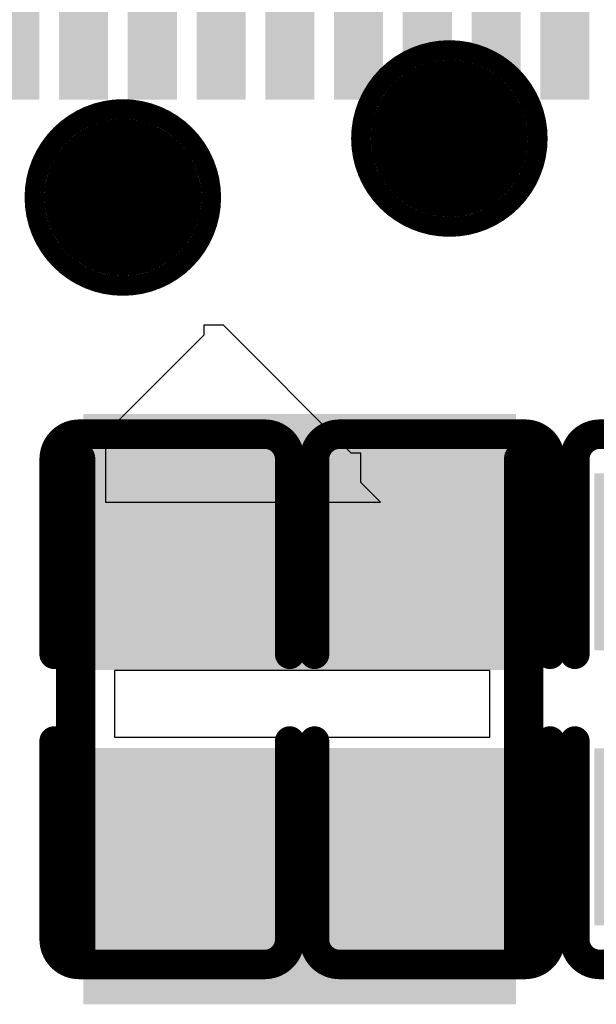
# Model space of a CAD drawing. Header units: millimetres. Extents: x -47 to 199, y -56 to 203.
# Tile 93 of 157: x 60.57 to 63.5, y 166.2 to 171.21. Entities that reach past the tile are written whole.
import ezdxf

# ---------------------------------------------------------------- set-up
doc = ezdxf.new("R2010")
doc.units = ezdxf.units.MM
doc.header["$LTSCALE"] = 1.21
doc.header["$MEASUREMENT"] = 0
doc.layers.get('0').update_dxf_attribs({"linetype": 'CONTINUOUS'})
for name, color, linetype in [('BottomLayer', 5, 'CONTINUOUS'), ('BottomOverlay', 54, 'CONTINUOUS'), ('BottomPaste', 16, 'CONTINUOUS'), ('BottomSolder', 6, 'CONTINUOUS'), ('TopLayer', 1, 'CONTINUOUS'), ('TopOverlay', 2, 'CONTINUOUS'), ('TopPaste', 8, 'CONTINUOUS'), ('TopSolder', 216, 'CONTINUOUS')]:
    doc.layers.add(name, color=color, linetype=linetype)

# ---------------------------------------------------------------- blocks, each defined once
blk = doc.blocks.new('TEST_B_64')
at = {"layer": 'BottomLayer', "const_width": 0.01378}
blk.add_lwpolyline([(-0.00689, 0, 1), (0.00689, 0, 1)], format="xyb", close=True, dxfattribs=at)
at = {"layer": 'BottomOverlay'}
for points, const_width in [([(0.01772, 0, 1), (-0.01772, 0, 1)], 0.00394), ([(-0.0187, 0, 1), (-0.01673, 0, 1)], 0.00197), ([(0.01673, 0, 1), (0.0187, 0, 1)], 0.00197)]:
    blk.add_lwpolyline(points, format="xyb", close=True, dxfattribs=dict(at, const_width=const_width))
at = {"layer": 'BottomPaste', "const_width": 0.01378}
blk.add_lwpolyline([(-0.00689, 0, 1), (0.00689, 0, 1)], format="xyb", close=True, dxfattribs=at)
at = {"layer": 'BottomSolder', "const_width": 0.01575}
blk.add_lwpolyline([(-0.00787, 0, 1), (0.00787, 0, 1)], format="xyb", close=True, dxfattribs=at)
blk = doc.blocks.new('TEST_B_67')
at = {"layer": 'BottomLayer', "const_width": 0.01378}
blk.add_lwpolyline([(-0.00689, 0, 1), (0.00689, 0, 1)], format="xyb", close=True, dxfattribs=at)
at = {"layer": 'BottomOverlay'}
for points, const_width in [([(0.01772, 0, 1), (-0.01772, 0, 1)], 0.00394), ([(-0.0187, 0, 1), (-0.01673, 0, 1)], 0.00197), ([(0.01673, 0, 1), (0.0187, 0, 1)], 0.00197)]:
    blk.add_lwpolyline(points, format="xyb", close=True, dxfattribs=dict(at, const_width=const_width))
at = {"layer": 'BottomPaste', "const_width": 0.01378}
blk.add_lwpolyline([(-0.00689, 0, 1), (0.00689, 0, 1)], format="xyb", close=True, dxfattribs=at)
at = {"layer": 'BottomSolder', "const_width": 0.01575}
blk.add_lwpolyline([(-0.00787, 0, 1), (0.00787, 0, 1)], format="xyb", close=True, dxfattribs=at)
blk = doc.blocks.new('L2520_82')
at = {"layer": 'TopLayer'}
for points in [[(-0.05512, -0.03937), (-0.01181, -0.03937), (-0.05512, 0.03937), (-0.01181, 0.03937)], [(0.01181, -0.03937), (0.05512, -0.03937), (0.01181, 0.03937), (0.05512, 0.03937)]]:
    blk.add_solid(points, dxfattribs=at)
at = {"layer": 'TopOverlay', "const_width": 0.00787}
for points in [[(-0.05, 0.04488), (0.04961, 0.04488)], [(-0.05, -0.04488), (0.04961, -0.04488)]]:
    blk.add_lwpolyline(points, dxfattribs=at)
at = {"layer": 'TopOverlay', "const_width": 0.00394}
for points in [[(-0.05197, 0.04488, 1), (-0.04803, 0.04488, 1)], [(0.04764, 0.04488, 1), (0.05157, 0.04488, 1)], [(-0.05197, -0.04488, 1), (-0.04803, -0.04488, 1)], [(0.04764, -0.04488, 1), (0.05157, -0.04488, 1)]]:
    blk.add_lwpolyline(points, format="xyb", close=True, dxfattribs=at)
at = {"layer": 'TopPaste'}
for points in [[(-0.05512, -0.03937), (-0.01181, -0.03937), (-0.05512, 0.03937), (-0.01181, 0.03937)], [(0.01181, -0.03937), (0.05512, -0.03937), (0.01181, 0.03937), (0.05512, 0.03937)]]:
    blk.add_solid(points, dxfattribs=at)
at = {"layer": 'TopSolder'}
for points in [[(-0.05912, -0.04337), (-0.00781, -0.04337), (-0.05912, 0.04337), (-0.00781, 0.04337)], [(0.00781, -0.04337), (0.05912, -0.04337), (0.00781, 0.04337), (0.05912, 0.04337)]]:
    blk.add_solid(points, dxfattribs=at)
blk = doc.blocks.new('QFN68_7R00X7R00X0R80_T_90')
at = {"layer": 'TopLayer'}
for points in [[(-0.05217, -0.15354), (-0.05217, -0.12205), (-0.05807, -0.15354), (-0.05807, -0.12205)], [(-0.03839, -0.15354), (-0.03839, -0.12205), (-0.04429, -0.15354), (-0.04429, -0.12205)], [(-0.02461, -0.15354), (-0.02461, -0.12205), (-0.03051, -0.15354), (-0.03051, -0.12205)], [(-0.01083, -0.15354), (-0.01083, -0.12205), (-0.01673, -0.15354), (-0.01673, -0.12205)], [(0.00295, -0.15354), (0.00295, -0.12205), (-0.00295, -0.15354), (-0.00295, -0.12205)], [(0.01673, -0.15354), (0.01673, -0.12205), (0.01083, -0.15354), (0.01083, -0.12205)], [(0.03051, -0.15354), (0.03051, -0.12205), (0.02461, -0.15354), (0.02461, -0.12205)], [(0.04429, -0.15354), (0.04429, -0.12205), (0.03839, -0.15354), (0.03839, -0.12205)], [(0.05807, -0.15354), (0.05807, -0.12205), (0.05217, -0.15354), (0.05217, -0.12205)]]:
    blk.add_solid(points, dxfattribs=at)
at = {"layer": 'TopPaste'}
for points in [[(-0.05217, -0.15354), (-0.05217, -0.12205), (-0.05807, -0.15354), (-0.05807, -0.12205)], [(-0.03839, -0.15354), (-0.03839, -0.12205), (-0.04429, -0.15354), (-0.04429, -0.12205)], [(-0.02461, -0.15354), (-0.02461, -0.12205), (-0.03051, -0.15354), (-0.03051, -0.12205)], [(-0.01083, -0.15354), (-0.01083, -0.12205), (-0.01673, -0.15354), (-0.01673, -0.12205)], [(0.00295, -0.15354), (0.00295, -0.12205), (-0.00295, -0.15354), (-0.00295, -0.12205)], [(0.01673, -0.15354), (0.01673, -0.12205), (0.01083, -0.15354), (0.01083, -0.12205)], [(0.03051, -0.15354), (0.03051, -0.12205), (0.02461, -0.15354), (0.02461, -0.12205)], [(0.04429, -0.15354), (0.04429, -0.12205), (0.03839, -0.15354), (0.03839, -0.12205)], [(0.05807, -0.15354), (0.05807, -0.12205), (0.05217, -0.15354), (0.05217, -0.12205)]]:
    blk.add_solid(points, dxfattribs=at)
at = {"layer": 'TopSolder'}
for points in [[(-0.0502, -0.15551), (-0.0502, -0.12008), (-0.06004, -0.15551), (-0.06004, -0.12008)], [(-0.03642, -0.15551), (-0.03642, -0.12008), (-0.04626, -0.15551), (-0.04626, -0.12008)], [(-0.02264, -0.15551), (-0.02264, -0.12008), (-0.03248, -0.15551), (-0.03248, -0.12008)], [(-0.00886, -0.15551), (-0.00886, -0.12008), (-0.0187, -0.15551), (-0.0187, -0.12008)], [(0.00492, -0.15551), (0.00492, -0.12008), (-0.00492, -0.15551), (-0.00492, -0.12008)], [(0.0187, -0.15551), (0.0187, -0.12008), (0.00886, -0.15551), (0.00886, -0.12008)], [(0.03248, -0.15551), (0.03248, -0.12008), (0.02264, -0.15551), (0.02264, -0.12008)], [(0.04626, -0.15551), (0.04626, -0.12008), (0.03642, -0.15551), (0.03642, -0.12008)], [(0.06004, -0.15551), (0.06004, -0.12008), (0.0502, -0.15551), (0.0502, -0.12008)]]:
    blk.add_solid(points, dxfattribs=at)
blk = doc.blocks.new('C0603_B_253')
at = {"layer": 'BottomLayer'}
for points in [[(-0.04331, 0.01772), (-0.04331, -0.01772), (-0.01181, 0.01772), (-0.01181, -0.01772)], [(0.01181, 0.01772), (0.01181, -0.01772), (0.04331, 0.01772), (0.04331, -0.01772)]]:
    blk.add_solid(points, dxfattribs=at)
at = {"layer": 'BottomOverlay', "const_width": 0.00591}
for points in [[(-0.0531, 0.0186, -0.414214), (-0.0481, 0.0236)], [(0.0481, 0.0236, -0.414214), (0.0531, 0.0186)], [(-0.0481, -0.0236, -0.414214), (-0.0531, -0.0186)], [(0.0531, -0.0186, -0.414214), (0.0481, -0.0236)]]:
    blk.add_lwpolyline(points, format="xyb", dxfattribs=at)
for points in [[(-0.00836, 0.0236), (-0.0481, 0.0236)], [(0.0481, 0.0236), (0.00902, 0.0236)], [(-0.0531, -0.0186), (-0.0531, 0.0186)], [(0.0531, -0.0186), (0.0531, 0.0186)], [(-0.00836, -0.0236), (-0.0481, -0.0236)], [(0.0481, -0.0236), (0.00902, -0.0236)]]:
    blk.add_lwpolyline(points, dxfattribs=at)
at = {"layer": 'BottomOverlay', "const_width": 0.00296}
for points in [[(-0.04958, 0.0236, 1), (-0.04662, 0.0236, 1)], [(-0.04958, 0.0236, 1), (-0.04662, 0.0236, 1)], [(-0.00984, 0.0236, 1), (-0.00688, 0.0236, 1)], [(0.00754, 0.0236, 1), (0.0105, 0.0236, 1)], [(0.04662, 0.0236, 1), (0.04958, 0.0236, 1)], [(0.04662, 0.0236, 1), (0.04958, 0.0236, 1)], [(-0.05458, 0.0186, 1), (-0.05162, 0.0186, 1)], [(-0.05458, 0.0186, 1), (-0.05162, 0.0186, 1)], [(0.05162, 0.0186, 1), (0.05458, 0.0186, 1)], [(0.05162, 0.0186, 1), (0.05458, 0.0186, 1)], [(-0.05458, -0.0186, 1), (-0.05162, -0.0186, 1)], [(-0.05458, -0.0186, 1), (-0.05162, -0.0186, 1)], [(0.05162, -0.0186, 1), (0.05458, -0.0186, 1)], [(0.05162, -0.0186, 1), (0.05458, -0.0186, 1)], [(-0.04958, -0.0236, 1), (-0.04662, -0.0236, 1)], [(-0.04958, -0.0236, 1), (-0.04662, -0.0236, 1)], [(-0.00984, -0.0236, 1), (-0.00688, -0.0236, 1)], [(0.00754, -0.0236, 1), (0.0105, -0.0236, 1)], [(0.04662, -0.0236, 1), (0.04958, -0.0236, 1)], [(0.04662, -0.0236, 1), (0.04958, -0.0236, 1)]]:
    blk.add_lwpolyline(points, format="xyb", close=True, dxfattribs=at)
at = {"layer": 'BottomPaste'}
for points in [[(-0.04331, 0.01772), (-0.04331, -0.01772), (-0.01181, 0.01772), (-0.01181, -0.01772)], [(0.01181, 0.01772), (0.01181, -0.01772), (0.04331, 0.01772), (0.04331, -0.01772)]]:
    blk.add_solid(points, dxfattribs=at)
at = {"layer": 'BottomSolder'}
for points in [[(-0.04528, 0.01969), (-0.04528, -0.01969), (-0.00984, 0.01969), (-0.00984, -0.01969)], [(0.00984, 0.01969), (0.00984, -0.01969), (0.04528, 0.01969), (0.04528, -0.01969)]]:
    blk.add_solid(points, dxfattribs=at)
blk = doc.blocks.new('C0603_B_256')
at = {"layer": 'BottomLayer'}
for points in [[(-0.04331, 0.01772), (-0.04331, -0.01772), (-0.01181, 0.01772), (-0.01181, -0.01772)], [(0.01181, 0.01772), (0.01181, -0.01772), (0.04331, 0.01772), (0.04331, -0.01772)]]:
    blk.add_solid(points, dxfattribs=at)
at = {"layer": 'BottomOverlay', "const_width": 0.00591}
for points in [[(-0.0531, 0.0186, -0.414214), (-0.0481, 0.0236)], [(0.0481, 0.0236, -0.414214), (0.0531, 0.0186)], [(-0.0481, -0.0236, -0.414214), (-0.0531, -0.0186)], [(0.0531, -0.0186, -0.414214), (0.0481, -0.0236)]]:
    blk.add_lwpolyline(points, format="xyb", dxfattribs=at)
for points in [[(-0.00836, 0.0236), (-0.0481, 0.0236)], [(0.0481, 0.0236), (0.00902, 0.0236)], [(-0.0531, -0.0186), (-0.0531, 0.0186)], [(0.0531, -0.0186), (0.0531, 0.0186)], [(-0.00836, -0.0236), (-0.0481, -0.0236)], [(0.0481, -0.0236), (0.00902, -0.0236)]]:
    blk.add_lwpolyline(points, dxfattribs=at)
at = {"layer": 'BottomOverlay', "const_width": 0.00296}
for points in [[(-0.04958, 0.0236, 1), (-0.04662, 0.0236, 1)], [(-0.04958, 0.0236, 1), (-0.04662, 0.0236, 1)], [(-0.00984, 0.0236, 1), (-0.00688, 0.0236, 1)], [(0.00754, 0.0236, 1), (0.0105, 0.0236, 1)], [(0.04662, 0.0236, 1), (0.04958, 0.0236, 1)], [(0.04662, 0.0236, 1), (0.04958, 0.0236, 1)], [(-0.05458, 0.0186, 1), (-0.05162, 0.0186, 1)], [(-0.05458, 0.0186, 1), (-0.05162, 0.0186, 1)], [(0.05162, 0.0186, 1), (0.05458, 0.0186, 1)], [(0.05162, 0.0186, 1), (0.05458, 0.0186, 1)], [(-0.05458, -0.0186, 1), (-0.05162, -0.0186, 1)], [(-0.05458, -0.0186, 1), (-0.05162, -0.0186, 1)], [(0.05162, -0.0186, 1), (0.05458, -0.0186, 1)], [(0.05162, -0.0186, 1), (0.05458, -0.0186, 1)], [(-0.04958, -0.0236, 1), (-0.04662, -0.0236, 1)], [(-0.04958, -0.0236, 1), (-0.04662, -0.0236, 1)], [(-0.00984, -0.0236, 1), (-0.00688, -0.0236, 1)], [(0.00754, -0.0236, 1), (0.0105, -0.0236, 1)], [(0.04662, -0.0236, 1), (0.04958, -0.0236, 1)], [(0.04662, -0.0236, 1), (0.04958, -0.0236, 1)]]:
    blk.add_lwpolyline(points, format="xyb", close=True, dxfattribs=at)
at = {"layer": 'BottomPaste'}
for points in [[(-0.04331, 0.01772), (-0.04331, -0.01772), (-0.01181, 0.01772), (-0.01181, -0.01772)], [(0.01181, 0.01772), (0.01181, -0.01772), (0.04331, 0.01772), (0.04331, -0.01772)]]:
    blk.add_solid(points, dxfattribs=at)
at = {"layer": 'BottomSolder'}
for points in [[(-0.04528, 0.01969), (-0.04528, -0.01969), (-0.00984, 0.01969), (-0.00984, -0.01969)], [(0.00984, 0.01969), (0.00984, -0.01969), (0.04528, 0.01969), (0.04528, -0.01969)]]:
    blk.add_solid(points, dxfattribs=at)
blk = doc.blocks.new('C0603_B_278')
at = {"layer": 'BottomLayer'}
for points in [[(-0.04331, 0.01772), (-0.04331, -0.01772), (-0.01181, 0.01772), (-0.01181, -0.01772)], [(0.01181, 0.01772), (0.01181, -0.01772), (0.04331, 0.01772), (0.04331, -0.01772)]]:
    blk.add_solid(points, dxfattribs=at)
at = {"layer": 'BottomOverlay', "const_width": 0.00591}
for points in [[(-0.0531, 0.0186, -0.414214), (-0.0481, 0.0236)], [(0.0481, 0.0236, -0.414214), (0.0531, 0.0186)], [(-0.0481, -0.0236, -0.414214), (-0.0531, -0.0186)], [(0.0531, -0.0186, -0.414214), (0.0481, -0.0236)]]:
    blk.add_lwpolyline(points, format="xyb", dxfattribs=at)
for points in [[(-0.00836, 0.0236), (-0.0481, 0.0236)], [(0.0481, 0.0236), (0.00902, 0.0236)], [(-0.0531, -0.0186), (-0.0531, 0.0186)], [(0.0531, -0.0186), (0.0531, 0.0186)], [(-0.00836, -0.0236), (-0.0481, -0.0236)], [(0.0481, -0.0236), (0.00902, -0.0236)]]:
    blk.add_lwpolyline(points, dxfattribs=at)
at = {"layer": 'BottomOverlay', "const_width": 0.00296}
for points in [[(-0.04958, 0.0236, 1), (-0.04662, 0.0236, 1)], [(-0.04958, 0.0236, 1), (-0.04662, 0.0236, 1)], [(-0.00984, 0.0236, 1), (-0.00688, 0.0236, 1)], [(0.00754, 0.0236, 1), (0.0105, 0.0236, 1)], [(0.04662, 0.0236, 1), (0.04958, 0.0236, 1)], [(0.04662, 0.0236, 1), (0.04958, 0.0236, 1)], [(-0.05458, 0.0186, 1), (-0.05162, 0.0186, 1)], [(-0.05458, 0.0186, 1), (-0.05162, 0.0186, 1)], [(0.05162, 0.0186, 1), (0.05458, 0.0186, 1)], [(0.05162, 0.0186, 1), (0.05458, 0.0186, 1)], [(-0.05458, -0.0186, 1), (-0.05162, -0.0186, 1)], [(-0.05458, -0.0186, 1), (-0.05162, -0.0186, 1)], [(0.05162, -0.0186, 1), (0.05458, -0.0186, 1)], [(0.05162, -0.0186, 1), (0.05458, -0.0186, 1)], [(-0.04958, -0.0236, 1), (-0.04662, -0.0236, 1)], [(-0.04958, -0.0236, 1), (-0.04662, -0.0236, 1)], [(-0.00984, -0.0236, 1), (-0.00688, -0.0236, 1)], [(0.00754, -0.0236, 1), (0.0105, -0.0236, 1)], [(0.04662, -0.0236, 1), (0.04958, -0.0236, 1)], [(0.04662, -0.0236, 1), (0.04958, -0.0236, 1)]]:
    blk.add_lwpolyline(points, format="xyb", close=True, dxfattribs=at)
at = {"layer": 'BottomPaste'}
for points in [[(-0.04331, 0.01772), (-0.04331, -0.01772), (-0.01181, 0.01772), (-0.01181, -0.01772)], [(0.01181, 0.01772), (0.01181, -0.01772), (0.04331, 0.01772), (0.04331, -0.01772)]]:
    blk.add_solid(points, dxfattribs=at)
at = {"layer": 'BottomSolder'}
for points in [[(-0.04528, 0.01969), (-0.04528, -0.01969), (-0.00984, 0.01969), (-0.00984, -0.01969)], [(0.00984, 0.01969), (0.00984, -0.01969), (0.04528, 0.01969), (0.04528, -0.01969)]]:
    blk.add_solid(points, dxfattribs=at)

msp = doc.modelspace()

# ---------------------------------------------------------------- linework, layer by layer
at = {"layer": 'TopLayer'}
for p, q in [((61.5025, 169.6516), (61.5025, 169.6016)), ((61.6025, 169.6516), (61.5025, 169.6516)), ((62.2525, 169.0016), (61.6025, 169.6516)), ((61.5025, 169.6016), (61.0025, 169.1016)), ((61.0025, 169.1016), (61.0025, 168.7516)), ((62.3025, 169.0016), (62.2525, 169.0016)), ((62.3025, 168.8516), (62.3025, 169.0016)), ((62.4025, 168.7516), (62.3025, 168.8516)), ((61.0025, 168.7516), (62.4025, 168.7516)), ((62.9585, 167.8956), (61.0485, 167.8956)), ((61.0485, 167.8956), (61.0485, 167.5556)), ((62.9585, 167.5556), (62.9585, 167.8956)), ((61.0485, 167.5556), (62.9585, 167.5556))]:
    msp.add_line(p, q, dxfattribs=at)

# ---------------------------------------------------------------- block references
at = {"xscale": 25.4, "yscale": 25.4, "zscale": 25.4}
msp.add_blockref('QFN68_7R00X7R00X0R80_T_90', (61.9405, 174.7486), dxfattribs=at)
for name, p, rotation in [('TEST_B_64', (62.7525, 170.6016), 270), ('TEST_B_67', (61.0905, 170.3016), 270), ('C0603_B_278', (61.3405, 167.7486), 90), ('L2520_82', (61.9905, 167.6986), 270), ('C0603_B_256', (62.6655, 167.7486), 90), ('C0603_B_253', (63.9905, 167.7486), 90)]:
    msp.add_blockref(name, p, dxfattribs=dict(at, rotation=rotation))

doc.saveas('drawing.dxf')
